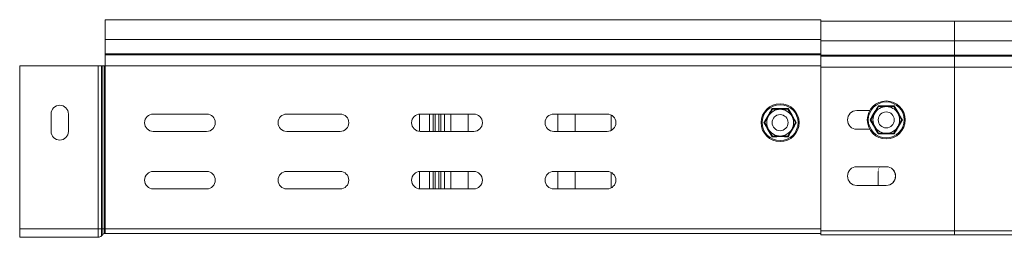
# Model space of a CAD drawing. Header units: millimetres. Extents: x 297 to 1585, y -1468 to 580.
# Tile 7 of 30: x 299 to 668, y -621 to -539. Entities that reach past the tile are written whole.
import ezdxf

# ---------------------------------------------------------------- set-up
doc = ezdxf.new("R2010")
doc.units = ezdxf.units.MM
doc.linetypes.add('K5LT32768', pattern=[0])
doc.linetypes.add('K5LT32769', pattern=[0])

msp = doc.modelspace()

# ---------------------------------------------------------------- linework, layer by layer
at = {"color": 7, "linetype": 'K5LT32768', "lineweight": 15}
for p, q in [((598.99, -539.2), (330.99, -539.2)), ((330.99, -546.66), (330.99, -539.2)), ((598.99, -546.66), (598.99, -539.2)), ((648.99, -539.7), (598.99, -539.7)), ((723.71, -539.7), (648.99, -539.7)), ((330.99, -546.66), (598.99, -546.66)), ((330.99, -551.97), (330.99, -546.66)), ((598.99, -547.16), (598.99, -546.61)), ((598.99, -547.16), (648.99, -547.16)), ((598.99, -551.97), (598.99, -547.18)), ((648.99, -547.16), (721.24, -547.16)), ((648.99, -552.47), (648.99, -547.16)), ((330.99, -552.33), (330.99, -551.97)), ((330.99, -551.97), (598.99, -551.97)), ((330.99, -556.46), (330.99, -552.33)), ((330.99, -552.33), (598.99, -552.33)), ((598.99, -552.33), (598.99, -551.97)), ((598.99, -556.46), (598.99, -552.33)), ((598.99, -552.47), (648.99, -552.47)), ((598.99, -552.83), (648.99, -552.83)), ((648.99, -552.83), (648.99, -552.47)), ((648.99, -552.47), (721.11, -552.47)), ((648.99, -556.96), (648.99, -552.83)), ((648.99, -552.83), (720.87, -552.83)), ((328.32, -556.46), (298.99, -556.46)), ((298.99, -617.4), (298.99, -556.46)), ((329.65, -556.46), (328.32, -556.46)), ((328.32, -617.4), (328.32, -556.46)), ((329.65, -617.4), (329.65, -556.46)), ((330.12, -556.46), (329.65, -556.46)), ((330.12, -617.4), (330.12, -556.46)), ((330.79, -556.46), (330.12, -556.46)), ((330.79, -617.4), (330.79, -556.46)), ((330.99, -556.46), (330.79, -556.46)), ((330.99, -617.4), (330.99, -556.46)), ((330.99, -556.46), (598.99, -556.46)), ((598.99, -617.4), (598.99, -556.46)), ((598.99, -556.96), (648.99, -556.96)), ((648.99, -618.2), (648.99, -556.96)), ((648.99, -556.96), (719.7, -556.96)), ((310.74, -580.98), (310.74, -574.48)), ((317.24, -574.48), (317.24, -580.98)), ((348.99, -574.48), (368.99, -574.48)), ((398.99, -574.48), (418.99, -574.48)), ((448.74, -580.97), (448.74, -574.48)), ((448.99, -574.48), (468.99, -574.48)), ((460.49, -580.49), (460.49, -574.48)), ((466.99, -574.48), (466.99, -580.49)), ((498.99, -574.48), (518.99, -574.48)), ((500.49, -580.49), (500.49, -574.48)), ((506.99, -574.48), (506.99, -580.49)), ((520.49, -580.49), (520.49, -574.84)), ((579.41, -575.22), (580.85, -572.72)), ((580.85, -572.72), (583.74, -572.72)), ((583.74, -572.72), (586.63, -572.72)), ((586.77, -572.47), (586.63, -572.72)), ((586.63, -572.72), (588.07, -575.22)), ((612.49, -573.2), (617.31, -573.2)), ((617.72, -576.7), (619.16, -574.2)), ((619.16, -574.2), (620.6, -571.7)), ((620.6, -571.7), (623.49, -571.7)), ((623.49, -571.7), (626.38, -571.7)), ((626.38, -571.7), (627.82, -574.2)), ((627.82, -574.2), (629.26, -576.7)), ((577.67, -577.72), (577.97, -577.72)), ((577.97, -577.72), (579.41, -575.22)), ((579.41, -580.22), (577.97, -577.72)), ((588.07, -575.22), (589.51, -577.72)), ((588.07, -580.22), (589.51, -577.72)), ((589.51, -577.72), (589.8, -577.72)), ((617.42, -576.7), (617.72, -576.7)), ((619.16, -579.2), (617.72, -576.7)), ((627.82, -579.2), (629.26, -576.7)), ((629.26, -576.7), (629.55, -576.7)), ((368.99, -580.98), (348.99, -580.98)), ((418.99, -580.98), (398.99, -580.98)), ((468.99, -580.98), (448.99, -580.98)), ((460.53, -580.98), (460.49, -580.49)), ((466.99, -580.49), (466.95, -580.98)), ((518.99, -580.98), (498.99, -580.98)), ((500.53, -580.98), (500.49, -580.49)), ((506.99, -580.49), (506.95, -580.98)), ((520.49, -580.61), (520.49, -580.49)), ((580.85, -582.72), (579.41, -580.22)), ((586.63, -582.72), (588.07, -580.22)), ((617.31, -580.2), (612.49, -580.2)), ((620.6, -581.7), (619.16, -579.2)), ((623.49, -581.7), (620.6, -581.7)), ((626.38, -581.7), (623.49, -581.7)), ((626.38, -581.7), (627.82, -579.2)), ((580.85, -582.72), (580.71, -582.97)), ((583.74, -582.72), (580.85, -582.72)), ((586.63, -582.72), (583.74, -582.72)), ((348.99, -595.98), (368.99, -595.98)), ((398.99, -595.98), (418.99, -595.98)), ((448.74, -602.47), (448.74, -595.98)), ((448.99, -595.98), (468.99, -595.98)), ((460.49, -602.48), (460.49, -595.99)), ((466.99, -595.99), (466.99, -602.48)), ((498.99, -595.98), (518.99, -595.98)), ((500.49, -602.48), (500.49, -595.99)), ((506.99, -595.99), (506.99, -602.48)), ((520.49, -602.11), (520.49, -596.34)), ((612.49, -594.2), (623.49, -594.2)), ((620.49, -601.2), (620.49, -595.99)), ((368.99, -602.48), (348.99, -602.48)), ((418.99, -602.48), (398.99, -602.48)), ((468.99, -602.48), (448.99, -602.48)), ((518.99, -602.48), (498.99, -602.48)), ((623.49, -601.2), (612.49, -601.2)), ((328.32, -617.4), (298.99, -617.4)), ((298.99, -620.6), (298.99, -617.4)), ((329.65, -617.4), (328.32, -617.4)), ((328.32, -620.6), (328.32, -617.4)), ((329.65, -620.02), (329.65, -617.4)), ((330.12, -617.4), (329.65, -617.4)), ((330.12, -619.5), (330.12, -617.4)), ((330.79, -617.4), (330.12, -617.4)), ((330.79, -619.2), (330.79, -617.4)), ((330.99, -617.4), (330.79, -617.4)), ((330.99, -619.2), (330.79, -619.2)), ((330.99, -619.2), (330.99, -617.4)), ((330.99, -617.4), (598.99, -617.4)), ((330.99, -619.2), (598.99, -619.2)), ((598.96, -619.2), (598.96, -619.7)), ((598.99, -618.51), (598.99, -617.4)), ((598.99, -618.2), (648.99, -618.2)), ((598.99, -619.7), (598.99, -618.51)), ((648.99, -618.2), (719.7, -618.2)), ((648.99, -619.7), (648.99, -618.2)), ((328.32, -620.6), (298.99, -620.6)), ((330.12, -619.5), (329.65, -620.02)), ((598.96, -619.7), (598.99, -619.7)), ((598.99, -619.7), (648.99, -619.7)), ((648.99, -619.7), (720.76, -619.7))]:
    msp.add_line(p, q, dxfattribs=at)
at = {"color": 8, "linetype": 'K5LT32769', "lineweight": 15, "true_color": 0x808080}
for p, q in [((648.99, -547.16), (648.99, -539.7)), ((452.44, -580.98), (452.44, -574.48)), ((453.84, -574.48), (453.84, -580.98)), ((454.54, -574.48), (454.54, -580.98)), ((455.94, -580.98), (455.94, -574.48)), ((456.64, -580.98), (456.64, -574.48)), ((458.04, -574.48), (458.04, -580.98)), ((452.44, -602.48), (452.44, -595.98)), ((453.84, -595.98), (453.84, -602.48)), ((454.54, -595.98), (454.54, -602.48)), ((455.94, -602.48), (455.94, -595.98)), ((456.64, -602.48), (456.64, -595.98)), ((458.04, -595.98), (458.04, -602.48))]:
    msp.add_line(p, q, dxfattribs=at)
at = {"color": 7, "linetype": 'K5LT32768', "const_width": 0.15}
msp.add_lwpolyline([(620.49, -595.99), (620.68, -594.87), (621.02, -594.2)], dxfattribs=at)
at = {"color": 7, "linetype": 'K5LT32768', "lineweight": 15}
for centre, radius in [((583.74, -577.72), 7.1), ((583.74, -577.72), 6.73), ((623.49, -576.7), 7.1), ((623.49, -576.7), 6.73), ((583.74, -577.72), 3), ((623.49, -576.7), 3)]:
    msp.add_circle(centre, radius, dxfattribs=at)
for centre, radius, start, end in [((313.99, -574.48), 3.25, 0, 180), ((348.99, -577.73), 3.25, 90, 270), ((368.99, -577.73), 3.25, 270, 90), ((398.99, -577.73), 3.25, 90, 270), ((418.99, -577.73), 3.25, 270, 90), ((448.99, -577.73), 3.25, 90, 270), ((468.99, -577.73), 3.25, 270, 90), ((498.99, -577.73), 3.25, 90, 270), ((518.99, -577.73), 3.25, 270, 90), ((583.74, -577.72), 5, 90, 150), ((583.74, -577.72), 5, 30, 90), ((612.49, -576.7), 3.5, 90, 270), ((623.49, -576.7), 5, 150, 210), ((623.49, -576.7), 5, 90, 150), ((623.49, -576.7), 5, 30, 90), ((623.49, -576.7), 5, 330, 30), ((583.74, -577.72), 5, 150, 210), ((583.74, -577.72), 5, 330, 30), ((313.99, -580.98), 3.25, 180, 0), ((583.74, -577.72), 5, 210, 270), ((583.74, -577.72), 5, 270, 330), ((623.49, -576.7), 5, 210, 270), ((623.49, -576.7), 5, 270, 330), ((348.99, -599.23), 3.25, 90, 270), ((368.99, -599.23), 3.25, 270, 90), ((398.99, -599.23), 3.25, 90, 270), ((418.99, -599.23), 3.25, 270, 90), ((448.99, -599.23), 3.25, 90, 270), ((468.99, -599.23), 3.25, 270, 90), ((498.99, -599.23), 3.25, 90, 270), ((518.99, -599.23), 3.25, 270, 90), ((612.49, -597.7), 3.5, 90, 270), ((623.46, -597.7), 3.5, 270, 90), ((623.49, -597.7), 3.5, 270, 90), ((330.79, -620.1), 0.9, 90, 137.6859), ((328.32, -618.8), 1.8, 270, 317.6859)]:
    msp.add_arc(centre, radius, start, end, dxfattribs=at)
for points, knots in [([(617.42, -576.7), (617.54, -576.5), (618.14, -575.48), (619.18, -573.71), (620.05, -572.17), (620.46, -571.45)], [0, 0, 0, 0, 0.118084, 0.592259, 1, 1, 1, 1]), ([(620.46, -571.45), (620.69, -571.45), (621.88, -571.46), (623.93, -571.47), (625.7, -571.46), (626.52, -571.45)], [0, 0, 0, 0, 0.118082, 0.592258, 1, 1, 1, 1]), ([(620.46, -571.45), (620.46, -571.45), (620.48, -571.49), (620.52, -571.56), (620.56, -571.64), (620.6, -571.69), (620.6, -571.7), (620.6, -571.7)], [0, 0, 0, 0, 0.007917, 0.267543, 0.528603, 0.763816, 1, 1, 1, 1]), ([(626.52, -571.45), (626.52, -571.45), (626.5, -571.49), (626.46, -571.56), (626.41, -571.64), (626.38, -571.69), (626.38, -571.7), (626.38, -571.7)], [0, 0, 0, 0, 0.007917, 0.267543, 0.528603, 0.763816, 1, 1, 1, 1]), ([(626.52, -571.45), (626.64, -571.66), (627.22, -572.69), (628.24, -574.47), (629.14, -576), (629.55, -576.7)], [0, 0, 0, 0, 0.118084, 0.59226, 1, 1, 1, 1]), ([(577.67, -577.72), (577.79, -577.52), (578.39, -576.49), (579.43, -574.73), (580.3, -573.18), (580.71, -572.47)], [0, 0, 0, 0, 0.118083, 0.59226, 1, 1, 1, 1]), ([(580.71, -572.47), (580.94, -572.47), (582.13, -572.48), (584.18, -572.49), (585.95, -572.47), (586.77, -572.47)], [0, 0, 0, 0, 0.118085, 0.592259, 1, 1, 1, 1]), ([(580.71, -572.47), (580.71, -572.47), (580.73, -572.5), (580.77, -572.57), (580.81, -572.65), (580.85, -572.71), (580.85, -572.72), (580.85, -572.72)], [0, 0, 0, 0, 0.007907, 0.267534, 0.528589, 0.763808, 1, 1, 1, 1]), ([(586.77, -572.47), (586.89, -572.67), (587.47, -573.7), (588.49, -575.48), (589.39, -577.01), (589.8, -577.72)], [0, 0, 0, 0, 0.118082, 0.592258, 1, 1, 1, 1]), ([(580.71, -582.97), (580.59, -582.77), (580.01, -581.74), (578.99, -579.96), (578.09, -578.43), (577.67, -577.72)], [0, 0, 0, 0, 0.118084, 0.59226, 1, 1, 1, 1]), ([(589.8, -577.72), (589.68, -577.92), (589.08, -578.95), (588.05, -580.71), (587.18, -582.26), (586.77, -582.97)], [0, 0, 0, 0, 0.118084, 0.592259, 1, 1, 1, 1]), ([(620.46, -581.96), (620.34, -581.75), (619.76, -580.72), (618.74, -578.94), (617.84, -577.41), (617.42, -576.7)], [0, 0, 0, 0, 0.118084, 0.59226, 1, 1, 1, 1]), ([(629.55, -576.7), (629.43, -576.91), (628.83, -577.93), (627.8, -579.7), (626.93, -581.24), (626.52, -581.96)], [0, 0, 0, 0, 0.118084, 0.592259, 1, 1, 1, 1]), ([(620.6, -581.7), (620.6, -581.71), (620.6, -581.72), (620.56, -581.77), (620.52, -581.85), (620.48, -581.92), (620.46, -581.96), (620.46, -581.96)], [0, 0, 0, 0, 0.23619, 0.471393, 0.732455, 0.992083, 1, 1, 1, 1]), ([(626.52, -581.96), (626.29, -581.96), (625.1, -581.95), (623.05, -581.94), (621.28, -581.95), (620.46, -581.96)], [0, 0, 0, 0, 0.118082, 0.592258, 1, 1, 1, 1]), ([(626.38, -581.7), (626.38, -581.71), (626.38, -581.72), (626.41, -581.77), (626.46, -581.85), (626.5, -581.92), (626.52, -581.96), (626.52, -581.96)], [0, 0, 0, 0, 0.23619, 0.471393, 0.732455, 0.992083, 1, 1, 1, 1]), ([(586.77, -582.97), (586.54, -582.97), (585.35, -582.96), (583.3, -582.95), (581.53, -582.97), (580.71, -582.97)], [0, 0, 0, 0, 0.118082, 0.592259, 1, 1, 1, 1]), ([(586.63, -582.72), (586.63, -582.72), (586.63, -582.73), (586.66, -582.79), (586.71, -582.87), (586.75, -582.94), (586.77, -582.97), (586.77, -582.97)], [0, 0, 0, 0, 0.236194, 0.471398, 0.732469, 0.992083, 1, 1, 1, 1])]:
    msp.add_open_spline(points, degree=3, knots=knots, dxfattribs=at)

doc.saveas('drawing.dxf')
